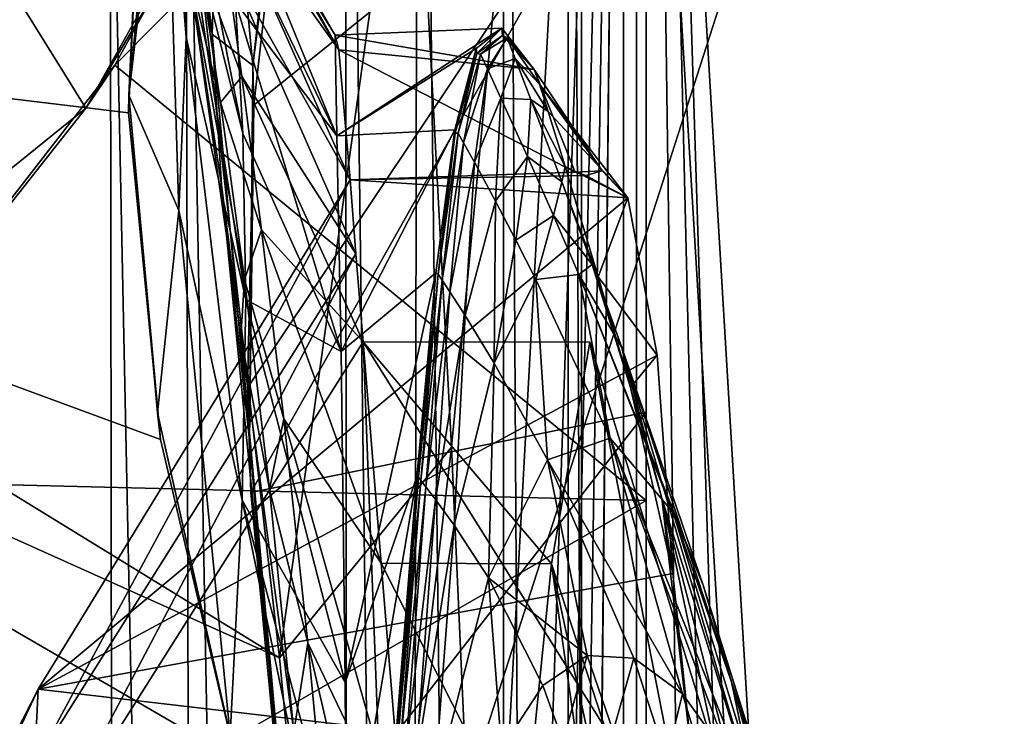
# Model space of a CAD drawing. Header units: metres. Extents: x -1004 to 0, y -708 to 0.
# Tile 114 of 123: x -79 to -35, y -160 to -129. Entities that reach past the tile are written whole.
import ezdxf

# ---------------------------------------------------------------- set-up
doc = ezdxf.new("R2010")
doc.units = ezdxf.units.M

msp = doc.modelspace()

# ---------------------------------------------------------------- linework, layer by layer
at = {"layer": 'top01'}
for points in [[(-51.296959, -64.567253, 2063.059814), (-32.904652, -648.418274, 2063.059814), (-4.296958, -31.427202, 2063.059814)], [(-4.296958, -31.427202, 163.059692), (-32.904652, -648.418274, 163.059692), (-51.296959, -64.567253, 163.059692)], [(-51.296959, -64.567253, 163.059692), (-51.296959, -150.247864, 234.532043), (-51.297009, -106.742073, 225.005692)], [(-51.296959, -64.567253, 163.059692), (-51.296959, -299.856018, 182.753937), (-51.296974, -276.233704, 187.369766)], [(-51.296974, -276.233704, 187.369766), (-51.296974, -253.044647, 193.818451), (-51.296959, -64.567253, 163.059692)], [(-51.296974, -253.044647, 193.818451), (-51.296951, -230.434845, 202.071503), (-51.296959, -64.567253, 163.059692)], [(-51.296959, -64.567253, 163.059692), (-51.296951, -230.434845, 202.071503), (-51.29697, -208.546082, 212.081375)], [(-51.29697, -208.546082, 212.081375), (-51.296959, -187.512817, 223.782303), (-51.296959, -64.567253, 163.059692)], [(-51.296959, -347.814911, 179.059677), (-51.296963, -323.764984, 179.983154), (-51.296959, -64.567253, 163.059692)], [(-51.296963, -323.764984, 179.983154), (-51.296959, -299.856018, 182.753937), (-51.296959, -64.567253, 163.059692)], [(-51.296959, -64.567253, 2063.059814), (-51.296959, -118.422134, 2043.606323), (-51.296959, -146.285629, 2038.852905)], [(-51.296959, -146.285629, 2038.852905), (-51.296959, -277.705139, 2033.451294), (-51.296959, -64.567253, 2063.059814)], [(-51.296959, -277.705139, 2033.451294), (-51.296959, -312.635376, 2036.812866), (-51.296959, -64.567253, 2063.059814)], [(-51.296959, -64.567253, 2063.059814), (-51.296959, -312.635376, 2036.812866), (-51.296959, -347.78183, 2037.928223)], [(-51.296959, -64.567253, 2063.059814), (-51.296959, -347.78183, 2037.928223), (-51.296959, -642.418274, 2063.059814)], [(-51.296959, -347.814911, 179.059677), (-51.296959, -64.567253, 163.059692), (-51.296959, -642.418274, 163.059692)], [(-51.296959, -187.512817, 223.782303), (-51.296959, -150.247864, 234.532043), (-51.296959, -64.567253, 163.059692)], [(-51.296959, -642.418274, 2063.059814), (-43.296959, -642.418274, 2063.059814), (-51.296959, -64.567253, 2063.059814)], [(-43.296959, -642.418274, 2063.059814), (-37.296959, -644.026001, 2063.059814), (-51.296959, -64.567253, 2063.059814)], [(-51.296959, -64.567253, 2063.059814), (-37.296959, -644.026001, 2063.059814), (-32.904652, -648.418274, 2063.059814)], [(-51.296959, -64.567253, 163.059692), (-32.904652, -648.418274, 163.059692), (-37.296959, -644.026001, 163.059692)], [(-37.296959, -644.026001, 163.059692), (-43.296959, -642.418274, 163.059692), (-51.296959, -64.567253, 163.059692)], [(-43.296959, -642.418274, 163.059692), (-51.296959, -642.418274, 163.059692), (-51.296959, -64.567253, 163.059692)], [(-75.098503, -130.748138, 235.300919), (-51.297009, -106.742073, 225.005692), (-51.296959, -150.247864, 234.532043)], [(-75.098503, -130.748138, 235.300919), (-63.672161, -109.96917, 228.172577), (-51.297009, -106.742073, 225.005692)], [(-73.785011, -118.116562, 664.052795), (-74.473923, -132.097748, 664.052795), (-71.999008, -106.799194, 832.505737)], [(-74.473923, -132.097748, 664.052795), (-72.818375, -118.016731, 832.506165), (-71.999008, -106.799194, 832.505737)], [(-75.098503, -130.748138, 235.300919), (-76.386337, -132.673309, 411.261017), (-63.672161, -109.96917, 228.172577)], [(-76.386337, -132.673309, 411.261017), (-67.108543, -117.083633, 439.727539), (-63.672161, -109.96917, 228.172577)], [(-72.992783, -110.300514, 1677.561035), (-73.043495, -115.726936, 1677.590332), (-70.737762, -129.359818, 1846.119507)], [(-70.737762, -129.359818, 1846.119507), (-70.297783, -116.014801, 1846.054688), (-72.992783, -110.300514, 1677.561035)], [(-68.912605, -130.754578, 2014.056641), (-67.061584, -114.057724, 2014.056641), (-70.297783, -116.014801, 1846.054688)], [(-66.83709, -114.469032, 2041.267578), (-67.061584, -114.057724, 2014.056641), (-68.912605, -130.754578, 2014.056641)], [(-68.866982, -132.542404, 2038.459351), (-66.83709, -114.469032, 2041.267578), (-68.912605, -130.754578, 2014.056641)], [(-66.83709, -114.469032, 2041.267578), (-68.866982, -132.542404, 2038.459351), (-51.296959, -118.422134, 2043.606323)], [(-70.737762, -129.359818, 1846.119507), (-73.043495, -115.726936, 1677.590332), (-72.622223, -121.222565, 1677.619751)], [(-68.912605, -130.754578, 2014.056641), (-70.297783, -116.014801, 1846.054688), (-70.737762, -129.359818, 1846.119507)], [(-80.019218, -126.816399, 439.931702), (-67.108543, -117.083633, 439.727539), (-76.386337, -132.673309, 411.261017)], [(-131.362518, -126.032402, 661.173096), (-74.484612, -132.885864, 662.662537), (-73.810669, -118.203377, 662.680176)], [(-73.810669, -118.203377, 662.680176), (-74.484612, -132.885864, 662.662537), (-74.473923, -132.097748, 664.052795)], [(-72.818375, -118.016731, 832.506165), (-74.473923, -132.097748, 664.052795), (-72.229256, -137.257721, 748.230103)], [(-73.785011, -118.116562, 664.052795), (-73.810669, -118.203377, 662.680176), (-74.473923, -132.097748, 664.052795)], [(-72.229256, -137.257721, 748.230103), (-71.895271, -129.499039, 832.506592), (-72.818375, -118.016731, 832.506165)], [(-71.895271, -129.499039, 832.506592), (-72.033684, -123.057747, 916.86908), (-72.818375, -118.016731, 832.506165)], [(-69.361267, -133.804932, 916.862549), (-69.680695, -127.925674, 1001.289124), (-72.49057, -117.950134, 1001.30426)], [(-69.361267, -133.804932, 916.862549), (-72.49057, -117.950134, 1001.30426), (-72.033684, -123.057747, 916.86908)], [(-51.296959, -118.422134, 2043.606323), (-68.866982, -132.542404, 2038.459351), (-69.144615, -145.203262, 2035.872192)], [(-69.144615, -145.203262, 2035.872192), (-69.00531, -149.892181, 2034.781128), (-51.296959, -118.422134, 2043.606323)], [(-69.00531, -149.892181, 2034.781128), (-51.296959, -146.285629, 2038.852905), (-51.296959, -118.422134, 2043.606323)], [(-70.761681, -119.756485, 1254.885742), (-65.058067, -130.062836, 1361.605957), (-70.828056, -120.221909, 1339.487183)], [(-70.481354, -120.891762, 1170.311646), (-65.221497, -129.404694, 1218.034302), (-70.761681, -119.756485, 1254.885742)], [(-65.221497, -129.404694, 1218.034302), (-65.058067, -130.062836, 1361.605957), (-70.761681, -119.756485, 1254.885742)], [(-65.058067, -130.062836, 1361.605957), (-70.604752, -122.295242, 1424.101196), (-70.828056, -120.221909, 1339.487183)], [(-70.311211, -136.105164, 1846.151978), (-72.622223, -121.222565, 1677.619751), (-71.728966, -126.787392, 1677.64917)], [(-70.311211, -136.105164, 1846.151978), (-70.737762, -129.359818, 1846.119507), (-72.622223, -121.222565, 1677.619751)], [(-70.087547, -123.618057, 1085.775757), (-65.14875, -133.910812, 1074.574097), (-70.481354, -120.891762, 1170.311646)], [(-65.14875, -133.910812, 1074.574097), (-65.221497, -129.404694, 1218.034302), (-70.481354, -120.891762, 1170.311646)], [(-65.058067, -130.062836, 1361.605957), (-64.558083, -135.886749, 1505.210205), (-70.604752, -122.295242, 1424.101196)], [(-64.558083, -135.886749, 1505.210205), (-70.114845, -125.973671, 1508.698364), (-70.604752, -122.295242, 1424.101196)], [(-69.229706, -141.246155, 832.507019), (-69.361267, -133.804932, 916.862549), (-72.033684, -123.057747, 916.86908)], [(-72.033684, -123.057747, 916.86908), (-71.895271, -129.499039, 832.506592), (-69.229706, -141.246155, 832.507019)], [(-69.680695, -127.925674, 1001.289124), (-65.14875, -133.910812, 1074.574097), (-70.087547, -123.618057, 1085.775757)], [(-69.684868, -161.822006, 662.788147), (-131.362518, -126.032402, 661.173096), (-167.226578, -161.581223, 660.234009)], [(-69.684868, -161.822006, 662.788147), (-73.041176, -147.512085, 662.700317), (-131.362518, -126.032402, 661.173096)], [(-73.041176, -147.512085, 662.700317), (-74.484612, -132.885864, 662.662537), (-131.362518, -126.032402, 661.173096)], [(-71.33503, -125.984749, 1593.224854), (-70.363724, -132.421432, 1677.678711), (-71.728966, -126.787392, 1677.64917)], [(-70.114845, -125.973671, 1508.698364), (-69.406158, -131.251907, 1593.245117), (-71.33503, -125.984749, 1593.224854)], [(-69.406158, -131.251907, 1593.245117), (-70.363724, -132.421432, 1677.678711), (-71.33503, -125.984749, 1593.224854)], [(-64.558083, -135.886749, 1505.210205), (-64.289635, -139.191696, 1556.095215), (-70.114845, -125.973671, 1508.698364)], [(-64.289635, -139.191696, 1556.095215), (-69.406158, -131.251907, 1593.245117), (-70.114845, -125.973671, 1508.698364)], [(-80.019218, -126.816399, 439.931702), (-76.386337, -132.673309, 411.261017), (-86.825264, -141.088165, 411.512451)], [(-71.728966, -126.787392, 1677.64917), (-70.363724, -132.421432, 1677.678711), (-69.2836, -140.342804, 1762.019897)], [(-69.453644, -142.899063, 1846.18457), (-70.311211, -136.105164, 1846.151978), (-71.728966, -126.787392, 1677.64917)], [(-71.728966, -126.787392, 1677.64917), (-69.2836, -140.342804, 1762.019897), (-69.453644, -142.899063, 1846.18457)], [(-64.958824, -143.579193, 931.267273), (-69.680695, -127.925674, 1001.289124), (-69.361267, -133.804932, 916.862549)], [(-64.958824, -143.579193, 931.267273), (-65.14875, -133.910812, 1074.574097), (-69.680695, -127.925674, 1001.289124)], [(-57.751389, -129.094269, 1289.743774), (-65.221497, -129.404694, 1218.034302), (-65.14875, -133.910812, 1074.574097)], [(-57.751389, -129.094269, 1289.743774), (-56.304451, -130.946869, 1394.581665), (-65.221497, -129.404694, 1218.034302)], [(-58.907238, -129.992844, 1184.889771), (-57.751389, -129.094269, 1289.743774), (-65.14875, -133.910812, 1074.574097)], [(-58.907238, -129.992844, 1184.889771), (-58.878532, -130.218628, 1184.59668), (-57.751389, -129.094269, 1289.743774)], [(-58.878532, -130.218628, 1184.59668), (-57.720955, -129.416367, 1289.515747), (-57.751389, -129.094269, 1289.743774)], [(-57.751389, -129.094269, 1289.743774), (-57.720955, -129.416367, 1289.515747), (-56.304451, -130.946869, 1394.581665)], [(-69.386475, -150.239624, 748.233459), (-71.895271, -129.499039, 832.506592), (-72.229256, -137.257721, 748.230103)], [(-71.895271, -129.499039, 832.506592), (-69.386475, -150.239624, 748.233459), (-69.229706, -141.246155, 832.507019)], [(-69.061707, -147.553055, 2014.056641), (-70.737762, -129.359818, 1846.119507), (-70.311211, -136.105164, 1846.151978)], [(-69.061707, -147.553055, 2014.056641), (-68.912605, -130.754578, 2014.056641), (-70.737762, -129.359818, 1846.119507)], [(-56.304451, -130.946869, 1394.581665), (-65.058067, -130.062836, 1361.605957), (-65.221497, -129.404694, 1218.034302)], [(-58.708557, -130.259491, 1184.605469), (-57.720955, -129.416367, 1289.515747), (-58.878532, -130.218628, 1184.59668)], [(-58.708557, -130.259491, 1184.605469), (-57.521301, -129.525818, 1289.509521), (-57.720955, -129.416367, 1289.515747)], [(-58.402294, -130.912247, 1184.765869), (-57.521301, -129.525818, 1289.509521), (-58.708557, -130.259491, 1184.605469)], [(-58.402294, -130.912247, 1184.765869), (-57.163467, -130.444611, 1289.664307), (-57.521301, -129.525818, 1289.509521)], [(-57.720955, -129.416367, 1289.515747), (-57.521301, -129.525818, 1289.509521), (-56.304451, -130.946869, 1394.581665)], [(-56.304451, -130.946869, 1394.581665), (-57.521301, -129.525818, 1289.509521), (-56.065727, -131.590454, 1394.450562)], [(-57.521301, -129.525818, 1289.509521), (-57.163467, -130.444611, 1289.664307), (-56.065727, -131.590454, 1394.450562)], [(-58.907238, -129.992844, 1184.889771), (-65.14875, -133.910812, 1074.574097), (-59.86441, -133.644272, 1080.093384)], [(-56.304451, -130.946869, 1394.581665), (-54.474373, -135.546539, 1499.328979), (-65.058067, -130.062836, 1361.605957)], [(-54.474373, -135.546539, 1499.328979), (-64.558083, -135.886749, 1505.210205), (-65.058067, -130.062836, 1361.605957)], [(-59.86441, -133.644272, 1080.093384), (-59.84301, -133.79599, 1079.788452), (-58.907238, -129.992844, 1184.889771)], [(-59.84301, -133.79599, 1079.788452), (-58.878532, -130.218628, 1184.59668), (-58.907238, -129.992844, 1184.889771)], [(-59.708359, -133.789291, 1079.803833), (-58.878532, -130.218628, 1184.59668), (-59.84301, -133.79599, 1079.788452)], [(-59.708359, -133.789291, 1079.803833), (-58.708557, -130.259491, 1184.605469), (-58.878532, -130.218628, 1184.59668)], [(-59.466309, -134.223206, 1079.950684), (-58.708557, -130.259491, 1184.605469), (-59.708359, -133.789291, 1079.803833)], [(-59.466309, -134.223206, 1079.950684), (-58.402294, -130.912247, 1184.765869), (-58.708557, -130.259491, 1184.605469)], [(-57.795288, -132.219696, 1185.087036), (-57.163467, -130.444611, 1289.664307), (-58.402294, -130.912247, 1184.765869)], [(-57.795288, -132.219696, 1185.087036), (-56.45443, -132.284622, 1289.974121), (-57.163467, -130.444611, 1289.664307)], [(-56.065727, -131.590454, 1394.450562), (-57.163467, -130.444611, 1289.664307), (-55.682434, -132.820892, 1394.575317)], [(-57.163467, -130.444611, 1289.664307), (-56.45443, -132.284622, 1289.974121), (-55.682434, -132.820892, 1394.575317)], [(-89.513191, -149.309341, 241.204956), (-89.513191, -149.309341, 384.994965), (-75.098503, -130.748138, 235.300919)], [(-89.513191, -149.309341, 384.994965), (-76.386337, -132.673309, 411.261017), (-75.098503, -130.748138, 235.300919)], [(-89.513191, -149.309341, 241.204956), (-75.098503, -130.748138, 235.300919), (-51.296959, -150.247864, 234.532043)], [(-68.866982, -132.542404, 2038.459351), (-68.912605, -130.754578, 2014.056641), (-69.061707, -147.553055, 2014.056641)], [(-58.986629, -135.092499, 1080.244751), (-58.402294, -130.912247, 1184.765869), (-59.466309, -134.223206, 1079.950684)], [(-58.986629, -135.092499, 1080.244751), (-57.795288, -132.219696, 1185.087036), (-58.402294, -130.912247, 1184.765869)], [(-56.065727, -131.590454, 1394.450562), (-53.254955, -135.480453, 1498.611572), (-56.304451, -130.946869, 1394.581665)], [(-53.254955, -135.480453, 1498.611572), (-54.474373, -135.546539, 1499.328979), (-56.304451, -130.946869, 1394.581665)], [(-69.406158, -131.251907, 1593.245117), (-68.526497, -138.124664, 1677.708252), (-70.363724, -132.421432, 1677.678711)], [(-64.289635, -139.191696, 1556.095215), (-63.970272, -143.144623, 1606.939331), (-69.406158, -131.251907, 1593.245117)], [(-63.970272, -143.144623, 1606.939331), (-68.526497, -138.124664, 1677.708252), (-69.406158, -131.251907, 1593.245117)], [(-55.682434, -132.820892, 1394.575317), (-52.109013, -136.685059, 1498.151978), (-56.065727, -131.590454, 1394.450562)], [(-52.109013, -136.685059, 1498.151978), (-53.254955, -135.480453, 1498.611572), (-56.065727, -131.590454, 1394.450562)], [(-74.473923, -132.097748, 664.052795), (-74.484612, -132.885864, 662.662537), (-73.041176, -147.512085, 662.700317)], [(-74.473923, -132.097748, 664.052795), (-73.041176, -147.512085, 662.700317), (-73.18959, -146.317444, 664.052795)], [(-74.473923, -132.097748, 664.052795), (-73.18959, -146.317444, 664.052795), (-72.229256, -137.257721, 748.230103)], [(-58.04493, -136.836823, 1080.83374), (-57.795288, -132.219696, 1185.087036), (-58.986629, -135.092499, 1080.244751)], [(-58.04493, -136.836823, 1080.83374), (-56.603344, -134.842163, 1185.730225), (-57.795288, -132.219696, 1185.087036)], [(-56.603344, -134.842163, 1185.730225), (-56.45443, -132.284622, 1289.974121), (-57.795288, -132.219696, 1185.087036)], [(-56.603344, -134.842163, 1185.730225), (-55.062881, -135.974258, 1290.594849), (-56.45443, -132.284622, 1289.974121)], [(-55.062881, -135.974258, 1290.594849), (-54.923618, -135.28476, 1394.825317), (-56.45443, -132.284622, 1289.974121)], [(-56.45443, -132.284622, 1289.974121), (-54.923618, -135.28476, 1394.825317), (-55.682434, -132.820892, 1394.575317)], [(-76.386337, -132.673309, 411.261017), (-89.513191, -149.309341, 384.994965), (-86.825264, -141.088165, 411.512451)], [(-70.363724, -132.421432, 1677.678711), (-68.526497, -138.124664, 1677.708252), (-69.2836, -140.342804, 1762.019897)], [(-69.144615, -145.203262, 2035.872192), (-68.866982, -132.542404, 2038.459351), (-69.061707, -147.553055, 2014.056641)], [(-54.923618, -135.28476, 1394.825317), (-52.109013, -136.685059, 1498.151978), (-55.682434, -132.820892, 1394.575317)], [(-65.14875, -133.910812, 1074.574097), (-64.958824, -143.579193, 931.267273), (-59.86441, -133.644272, 1080.093384)], [(-59.86441, -133.644272, 1080.093384), (-64.958824, -143.579193, 931.267273), (-60.716808, -140.045395, 975.428162)], [(-60.716808, -140.045395, 975.428162), (-60.605923, -140.109039, 975.171082), (-59.86441, -133.644272, 1080.093384)], [(-60.605923, -140.109039, 975.171082), (-59.84301, -133.79599, 1079.788452), (-59.86441, -133.644272, 1080.093384)], [(-69.229706, -141.246155, 832.507019), (-64.958824, -143.579193, 931.267273), (-69.361267, -133.804932, 916.862549)], [(-60.430862, -140.372421, 975.290161), (-59.708359, -133.789291, 1079.803833), (-60.605923, -140.109039, 975.171082)], [(-60.605923, -140.109039, 975.171082), (-59.708359, -133.789291, 1079.803833), (-59.84301, -133.79599, 1079.788452)], [(-60.430862, -140.372421, 975.290161), (-59.466309, -134.223206, 1079.950684), (-59.708359, -133.789291, 1079.803833)], [(-60.084061, -140.900223, 975.528625), (-59.466309, -134.223206, 1079.950684), (-60.430862, -140.372421, 975.290161)], [(-60.084061, -140.900223, 975.528625), (-58.986629, -135.092499, 1080.244751), (-59.466309, -134.223206, 1079.950684)], [(-57.126892, -138.588776, 1081.422974), (-56.603344, -134.842163, 1185.730225), (-58.04493, -136.836823, 1080.83374)], [(-57.126892, -138.588776, 1081.422974), (-55.440956, -137.474716, 1186.373657), (-56.603344, -134.842163, 1185.730225)], [(-55.440956, -137.474716, 1186.373657), (-55.062881, -135.974258, 1290.594849), (-56.603344, -134.842163, 1185.730225)], [(-59.403732, -141.9599, 976.006165), (-58.986629, -135.092499, 1080.244751), (-60.084061, -140.900223, 975.528625)], [(-59.403732, -141.9599, 976.006165), (-58.04493, -136.836823, 1080.83374), (-58.986629, -135.092499, 1080.244751)], [(-53.437065, -140.224274, 1395.326538), (-54.923618, -135.28476, 1394.825317), (-55.062881, -135.974258, 1290.594849)], [(-52.109013, -136.685059, 1498.151978), (-54.923618, -135.28476, 1394.825317), (-53.437065, -140.224274, 1395.326538)], [(-54.474373, -135.546539, 1499.328979), (-53.99699, -135.687088, 1499.077759), (-64.558083, -135.886749, 1505.210205)], [(-53.99699, -135.687088, 1499.077759), (-52.109013, -136.685059, 1498.151978), (-64.558083, -135.886749, 1505.210205)], [(-53.254955, -135.480453, 1498.611572), (-53.99699, -135.687088, 1499.077759), (-54.474373, -135.546539, 1499.328979)], [(-53.99699, -135.687088, 1499.077759), (-53.254955, -135.480453, 1498.611572), (-52.109013, -136.685059, 1498.151978)], [(-64.289635, -139.191696, 1556.095215), (-64.558083, -135.886749, 1505.210205), (-78.692848, -162.095596, 1562.10791)], [(-64.558083, -135.886749, 1505.210205), (-78.531273, -158.697357, 1517.080933), (-78.692848, -162.095596, 1562.10791)], [(-64.558083, -135.886749, 1505.210205), (-52.109013, -136.685059, 1498.151978), (-78.531273, -158.697357, 1517.080933)], [(-67.508873, -164.453156, 2014.056641), (-70.311211, -136.105164, 1846.151978), (-69.453644, -142.899063, 1846.18457)], [(-67.508873, -164.453156, 2014.056641), (-69.061707, -147.553055, 2014.056641), (-70.311211, -136.105164, 1846.151978)], [(-55.440956, -137.474716, 1186.373657), (-53.70686, -139.676666, 1291.215698), (-55.062881, -135.974258, 1290.594849)], [(-53.70686, -139.676666, 1291.215698), (-53.437065, -140.224274, 1395.326538), (-55.062881, -135.974258, 1290.594849)], [(-52.109013, -136.685059, 1498.151978), (-50.798847, -143.741669, 1498.590332), (-78.531273, -158.697357, 1517.080933)], [(-50.798847, -143.741669, 1498.590332), (-52.109013, -136.685059, 1498.151978), (-53.437065, -140.224274, 1395.326538)], [(-58.096649, -144.095428, 976.961487), (-58.04493, -136.836823, 1080.83374), (-59.403732, -141.9599, 976.006165)], [(-58.096649, -144.095428, 976.961487), (-57.126892, -138.588776, 1081.422974), (-58.04493, -136.836823, 1080.83374)], [(-73.18959, -146.317444, 664.052795), (-69.932014, -160.77565, 664.052795), (-72.229256, -137.257721, 748.230103)], [(-69.932014, -160.77565, 664.052795), (-69.386475, -150.239624, 748.233459), (-72.229256, -137.257721, 748.230103)], [(-56.232807, -140.348297, 1082.011841), (-55.440956, -137.474716, 1186.373657), (-57.126892, -138.588776, 1081.422974)], [(-56.232807, -140.348297, 1082.011841), (-54.308479, -140.117294, 1187.016357), (-55.440956, -137.474716, 1186.373657)], [(-54.308479, -140.117294, 1187.016357), (-53.70686, -139.676666, 1291.215698), (-55.440956, -137.474716, 1186.373657)], [(-69.2836, -140.342804, 1762.019897), (-68.526497, -138.124664, 1677.708252), (-67.523651, -146.586639, 1762.054321)], [(-68.526497, -138.124664, 1677.708252), (-63.165272, -153.060364, 1709.092896), (-67.523651, -146.586639, 1762.054321)], [(-63.970272, -143.144623, 1606.939331), (-63.165272, -153.060364, 1709.092896), (-68.526497, -138.124664, 1677.708252)], [(-58.096649, -144.095428, 976.961487), (-56.232807, -140.348297, 1082.011841), (-57.126892, -138.588776, 1081.422974)], [(-78.692848, -162.095596, 1562.10791), (-78.48407, -166.14267, 1606.55957), (-64.289635, -139.191696, 1556.095215)], [(-78.48407, -166.14267, 1606.55957), (-63.970272, -143.144623, 1606.939331), (-64.289635, -139.191696, 1556.095215)], [(-54.308479, -140.117294, 1187.016357), (-52.386765, -143.391785, 1291.835449), (-53.70686, -139.676666, 1291.215698)], [(-52.386765, -143.391785, 1291.835449), (-51.99213, -145.179489, 1395.827393), (-53.70686, -139.676666, 1291.215698)], [(-51.99213, -145.179489, 1395.827393), (-53.437065, -140.224274, 1395.326538), (-53.70686, -139.676666, 1291.215698)], [(-64.958824, -143.579193, 931.267273), (-64.770729, -158.407867, 788.155823), (-60.716808, -140.045395, 975.428162)], [(-60.716808, -140.045395, 975.428162), (-64.770729, -158.407867, 788.155823), (-61.565319, -149.188065, 870.966614)], [(-61.565319, -149.188065, 870.966614), (-61.495564, -149.208435, 870.773499), (-60.716808, -140.045395, 975.428162)], [(-61.495564, -149.208435, 870.773499), (-60.605923, -140.109039, 975.171082), (-60.716808, -140.045395, 975.428162)], [(-61.38306, -149.350418, 870.855469), (-60.605923, -140.109039, 975.171082), (-61.495564, -149.208435, 870.773499)], [(-61.38306, -149.350418, 870.855469), (-60.430862, -140.372421, 975.290161), (-60.605923, -140.109039, 975.171082)], [(-52.901218, -147.459061, 1084.358643), (-54.308479, -140.117294, 1187.016357), (-56.232807, -140.348297, 1082.011841)], [(-52.901218, -147.459061, 1084.358643), (-50.084049, -150.783951, 1189.575684), (-54.308479, -140.117294, 1187.016357)], [(-50.084049, -150.783951, 1189.575684), (-48.734596, -154.048477, 1242.012695), (-54.308479, -140.117294, 1187.016357)], [(-54.308479, -140.117294, 1187.016357), (-48.734596, -154.048477, 1242.012695), (-52.386765, -143.391785, 1291.835449)], [(-50.798847, -143.741669, 1498.590332), (-53.437065, -140.224274, 1395.326538), (-51.99213, -145.179489, 1395.827393)], [(-69.2836, -140.342804, 1762.019897), (-68.165054, -149.741516, 1846.217285), (-69.453644, -142.899063, 1846.18457)], [(-68.165054, -149.741516, 1846.217285), (-69.2836, -140.342804, 1762.019897), (-67.523651, -146.586639, 1762.054321)], [(-61.160267, -149.635056, 871.019653), (-60.430862, -140.372421, 975.290161), (-61.38306, -149.350418, 870.855469)], [(-61.160267, -149.635056, 871.019653), (-60.084061, -140.900223, 975.528625), (-60.430862, -140.372421, 975.290161)], [(-55.702709, -148.428741, 978.865662), (-56.232807, -140.348297, 1082.011841), (-58.096649, -144.095428, 976.961487)], [(-55.702709, -148.428741, 978.865662), (-52.901218, -147.459061, 1084.358643), (-56.232807, -140.348297, 1082.011841)], [(-60.723545, -150.206894, 871.348511), (-60.084061, -140.900223, 975.528625), (-61.160267, -149.635056, 871.019653)], [(-60.723545, -150.206894, 871.348511), (-59.403732, -141.9599, 976.006165), (-60.084061, -140.900223, 975.528625)], [(-69.386475, -150.239624, 748.233459), (-64.770729, -158.407867, 788.155823), (-69.229706, -141.246155, 832.507019)], [(-64.770729, -158.407867, 788.155823), (-64.958824, -143.579193, 931.267273), (-69.229706, -141.246155, 832.507019)], [(-59.885921, -151.360901, 872.006348), (-59.403732, -141.9599, 976.006165), (-60.723545, -150.206894, 871.348511)], [(-59.885921, -151.360901, 872.006348), (-58.096649, -144.095428, 976.961487), (-59.403732, -141.9599, 976.006165)], [(-67.078468, -160.610153, 1930.239868), (-67.508873, -164.453156, 2014.056641), (-69.453644, -142.899063, 1846.18457)], [(-69.453644, -142.899063, 1846.18457), (-68.165054, -149.741516, 1846.217285), (-67.078468, -160.610153, 1930.239868)], [(-63.970272, -143.144623, 1606.939331), (-78.48407, -166.14267, 1606.55957), (-53.598221, -415.729309, 1607.211182)], [(-63.165272, -153.060364, 1709.092896), (-63.970272, -143.144623, 1606.939331), (-55.527405, -153.090485, 1709.410889)], [(-63.970272, -143.144623, 1606.939331), (-53.811878, -143.16069, 1607.205688), (-55.527405, -153.090485, 1709.410889)], [(-53.811878, -143.16069, 1607.205688), (-63.970272, -143.144623, 1606.939331), (-44.190613, -174.690308, 1607.45752)], [(-63.970272, -143.144623, 1606.939331), (-53.598221, -415.729309, 1607.211182), (-44.190613, -174.690308, 1607.45752)], [(-55.527405, -153.090485, 1709.410889), (-53.811878, -143.16069, 1607.205688), (-46.454559, -180.919632, 1659.758545)], [(-53.811878, -143.16069, 1607.205688), (-44.190613, -174.690308, 1607.45752), (-46.454559, -180.919632, 1659.758545)], [(-78.531273, -158.697357, 1517.080933), (-50.798847, -143.741669, 1498.590332), (-50.091324, -153.520462, 1499.820679)], [(-48.734596, -154.048477, 1242.012695), (-47.473293, -158.37471, 1294.298584), (-52.386765, -143.391785, 1291.835449)], [(-52.386765, -143.391785, 1291.835449), (-47.473293, -158.37471, 1294.298584), (-46.347298, -163.756195, 1346.405273)], [(-46.347298, -163.756195, 1346.405273), (-50.589294, -150.15036, 1396.326782), (-52.386765, -143.391785, 1291.835449)], [(-50.589294, -150.15036, 1396.326782), (-51.99213, -145.179489, 1395.827393), (-52.386765, -143.391785, 1291.835449)], [(-50.091324, -153.520462, 1499.820679), (-50.798847, -143.741669, 1498.590332), (-51.99213, -145.179489, 1395.827393)], [(-58.358223, -153.708572, 873.31781), (-58.096649, -144.095428, 976.961487), (-59.885921, -151.360901, 872.006348)], [(-58.358223, -153.708572, 873.31781), (-55.702709, -148.428741, 978.865662), (-58.096649, -144.095428, 976.961487)], [(-69.061707, -147.553055, 2014.056641), (-69.00531, -149.892181, 2034.781128), (-69.144615, -145.203262, 2035.872192)], [(-50.091324, -153.520462, 1499.820679), (-51.99213, -145.179489, 1395.827393), (-50.589294, -150.15036, 1396.326782)], [(-73.041176, -147.512085, 662.700317), (-69.684868, -161.822006, 662.788147), (-73.18959, -146.317444, 664.052795)], [(-73.18959, -146.317444, 664.052795), (-69.684868, -161.822006, 662.788147), (-69.932014, -160.77565, 664.052795)], [(-69.00531, -149.892181, 2034.781128), (-67.377388, -166.943253, 2030.19043), (-51.296959, -146.285629, 2038.852905)], [(-67.377388, -166.943253, 2030.19043), (-51.296959, -173.434464, 2030.984619), (-51.296959, -146.285629, 2038.852905)], [(-51.296959, -173.434464, 2030.984619), (-51.296959, -243.203781, 2027.884521), (-51.296959, -146.285629, 2038.852905)], [(-51.296959, -243.203781, 2027.884521), (-51.296959, -277.705139, 2033.451294), (-51.296959, -146.285629, 2038.852905)], [(-66.445435, -156.632523, 1846.25), (-68.165054, -149.741516, 1846.217285), (-67.523651, -146.586639, 1762.054321)], [(-67.523651, -146.586639, 1762.054321), (-63.165272, -153.060364, 1709.092896), (-62.129181, -165.601181, 1811.041748)], [(-67.523651, -146.586639, 1762.054321), (-62.129181, -165.601181, 1811.041748), (-66.445435, -156.632523, 1846.25)], [(-67.508873, -164.453156, 2014.056641), (-67.377388, -166.943253, 2030.19043), (-69.061707, -147.553055, 2014.056641)], [(-67.377388, -166.943253, 2030.19043), (-69.00531, -149.892181, 2034.781128), (-69.061707, -147.553055, 2014.056641)], [(-49.665676, -158.913925, 1035.893311), (-52.901218, -147.459061, 1084.358643), (-55.702709, -148.428741, 978.865662)], [(-47.462288, -161.988007, 1089.006958), (-45.274464, -166.528168, 1141.935547), (-52.901218, -147.459061, 1084.358643)], [(-45.274464, -166.528168, 1141.935547), (-50.084049, -150.783951, 1189.575684), (-52.901218, -147.459061, 1084.358643)], [(-49.665676, -158.913925, 1035.893311), (-47.462288, -161.988007, 1089.006958), (-52.901218, -147.459061, 1084.358643)], [(-53.931179, -157.186508, 929.301392), (-55.702709, -148.428741, 978.865662), (-58.358223, -153.708572, 873.31781)], [(-51.83556, -157.311859, 982.64209), (-49.665676, -158.913925, 1035.893311), (-55.702709, -148.428741, 978.865662)], [(-53.931179, -157.186508, 929.301392), (-51.83556, -157.311859, 982.64209), (-55.702709, -148.428741, 978.865662)], [(-77.689262, -165.469803, 241.4319), (-103.117104, -165.247604, 245.932571), (-89.513191, -149.309341, 241.204956)], [(-77.689262, -165.469803, 241.4319), (-89.513191, -149.309341, 241.204956), (-51.296959, -150.247864, 234.532043)], [(-64.770729, -158.407867, 788.155823), (-64.714561, -167.756699, 716.686584), (-61.565319, -149.188065, 870.966614)], [(-61.565319, -149.188065, 870.966614), (-64.714561, -167.756699, 716.686584), (-62.521641, -161.059662, 766.780884)], [(-62.483521, -161.073639, 766.676025), (-61.565319, -149.188065, 870.966614), (-62.521641, -161.059662, 766.780884)], [(-62.483521, -161.073639, 766.676025), (-61.495564, -149.208435, 870.773499), (-61.565319, -149.188065, 870.966614)], [(-62.423401, -161.143845, 766.716797), (-61.495564, -149.208435, 870.773499), (-62.483521, -161.073639, 766.676025)], [(-62.423401, -161.143845, 766.716797), (-61.38306, -149.350418, 870.855469), (-61.495564, -149.208435, 870.773499)], [(-62.304272, -161.284592, 766.798462), (-61.38306, -149.350418, 870.855469), (-62.423401, -161.143845, 766.716797)], [(-62.304272, -161.284592, 766.798462), (-61.160267, -149.635056, 871.019653), (-61.38306, -149.350418, 870.855469)], [(-68.165054, -149.741516, 1846.217285), (-66.445435, -156.632523, 1846.25), (-67.078468, -160.610153, 1930.239868)], [(-62.070435, -161.567383, 766.961975), (-61.160267, -149.635056, 871.019653), (-62.304272, -161.284592, 766.798462)], [(-62.070435, -161.567383, 766.961975), (-60.723545, -150.206894, 871.348511), (-61.160267, -149.635056, 871.019653)], [(-51.296959, -167.408905, 237.01796), (-77.689262, -165.469803, 241.4319), (-51.296959, -150.247864, 234.532043)], [(-64.702461, -172.914627, 680.97583), (-69.386475, -150.239624, 748.233459), (-69.932014, -160.77565, 664.052795)], [(-64.702461, -172.914627, 680.97583), (-64.714561, -167.756699, 716.686584), (-69.386475, -150.239624, 748.233459)], [(-64.714561, -167.756699, 716.686584), (-64.770729, -158.407867, 788.155823), (-69.386475, -150.239624, 748.233459)], [(-61.620667, -162.138107, 767.289185), (-60.723545, -150.206894, 871.348511), (-62.070435, -161.567383, 766.961975)], [(-61.620667, -162.138107, 767.289185), (-59.885921, -151.360901, 872.006348), (-60.723545, -150.206894, 871.348511)], [(-51.296959, -187.512817, 223.782303), (-51.296959, -167.408905, 237.01796), (-51.296959, -150.247864, 234.532043)], [(-45.407639, -170.184647, 1398.303101), (-50.589294, -150.15036, 1396.326782), (-46.347298, -163.756195, 1346.405273)], [(-49.194324, -162.124847, 1500.701904), (-50.589294, -150.15036, 1396.326782), (-44.710655, -177.649078, 1449.959351)], [(-44.710655, -177.649078, 1449.959351), (-50.589294, -150.15036, 1396.326782), (-45.407639, -170.184647, 1398.303101)], [(-49.194324, -162.124847, 1500.701904), (-50.091324, -153.520462, 1499.820679), (-50.589294, -150.15036, 1396.326782)], [(-45.274464, -166.528168, 1141.935547), (-46.3629, -161.593384, 1192.114502), (-50.084049, -150.783951, 1189.575684)], [(-46.3629, -161.593384, 1192.114502), (-48.734596, -154.048477, 1242.012695), (-50.084049, -150.783951, 1189.575684)], [(-60.795399, -163.299728, 767.941467), (-59.885921, -151.360901, 872.006348), (-61.620667, -162.138107, 767.289185)], [(-60.795399, -163.299728, 767.941467), (-58.358223, -153.708572, 873.31781), (-59.885921, -151.360901, 872.006348)], [(-62.129181, -165.601181, 1811.041748), (-63.165272, -153.060364, 1709.092896), (-56.807217, -165.636627, 1811.334106)], [(-63.165272, -153.060364, 1709.092896), (-55.527405, -153.090485, 1709.410889), (-56.807217, -165.636627, 1811.334106)], [(-56.807217, -165.636627, 1811.334106), (-55.527405, -153.090485, 1709.410889), (-50.19915, -190.39064, 1764.676392)], [(-50.19915, -190.39064, 1764.676392), (-55.527405, -153.090485, 1709.410889), (-48.451099, -186.161316, 1712.274536)], [(-55.527405, -153.090485, 1709.410889), (-46.454559, -180.919632, 1659.758545), (-48.451099, -186.161316, 1712.274536)], [(-50.091324, -153.520462, 1499.820679), (-49.194324, -162.124847, 1500.701904), (-78.531273, -158.697357, 1517.080933)], [(-57.769611, -161.376511, 822.548096), (-58.358223, -153.708572, 873.31781), (-60.795399, -163.299728, 767.941467)], [(-55.919121, -158.541092, 875.920166), (-53.931179, -157.186508, 929.301392), (-58.358223, -153.708572, 873.31781)], [(-57.769611, -161.376511, 822.548096), (-55.919121, -158.541092, 875.920166), (-58.358223, -153.708572, 873.31781)], [(-46.3629, -161.593384, 1192.114502), (-44.681759, -166.941498, 1244.543579), (-48.734596, -154.048477, 1242.012695)], [(-44.681759, -166.941498, 1244.543579), (-47.473293, -158.37471, 1294.298584), (-48.734596, -154.048477, 1242.012695)], [(-67.078468, -160.610153, 1930.239868), (-66.445435, -156.632523, 1846.25), (-65.339661, -168.25705, 1930.261841)], [(-62.129181, -165.601181, 1811.041748), (-60.845432, -180.76712, 1912.71875), (-66.445435, -156.632523, 1846.25)], [(-66.445435, -156.632523, 1846.25), (-60.845432, -180.76712, 1912.71875), (-65.339661, -168.25705, 1930.261841)], [(-55.021271, -161.011337, 877.21167), (-53.931179, -157.186508, 929.301392), (-55.919121, -158.541092, 875.920166)], [(-55.021271, -161.011337, 877.21167), (-52.771202, -160.584381, 930.897583), (-53.931179, -157.186508, 929.301392)], [(-52.771202, -160.584381, 930.897583), (-51.83556, -157.311859, 982.64209), (-53.931179, -157.186508, 929.301392)], [(-52.771202, -160.584381, 930.897583), (-50.383091, -161.839386, 984.515442), (-51.83556, -157.311859, 982.64209)], [(-50.383091, -161.839386, 984.515442), (-49.665676, -158.913925, 1035.893311), (-51.83556, -157.311859, 982.64209)], [(-78.692848, -162.095596, 1562.10791), (-78.531273, -158.697357, 1517.080933), (-91.372894, -186.216644, 1567.505737)], [(-78.531273, -158.697357, 1517.080933), (-90.857948, -182.803024, 1527.758789), (-91.372894, -186.216644, 1567.505737)], [(-49.194324, -162.124847, 1500.701904), (-90.857948, -182.803024, 1527.758789), (-78.531273, -158.697357, 1517.080933)], [(-57.769611, -161.376511, 822.548096), (-55.021271, -161.011337, 877.21167), (-55.919121, -158.541092, 875.920166)], [(-47.473293, -158.37471, 1294.298584), (-43.164295, -173.539688, 1296.734009), (-46.347298, -163.756195, 1346.405273)], [(-44.681759, -166.941498, 1244.543579), (-43.164295, -173.539688, 1296.734009), (-47.473293, -158.37471, 1294.298584)], [(-49.665676, -158.913925, 1035.893311), (-50.383091, -161.839386, 984.515442), (-47.902218, -164.771896, 1038.005737)], [(-47.462288, -161.988007, 1089.006958), (-49.665676, -158.913925, 1035.893311), (-47.902218, -164.771896, 1038.005737)]]:
    msp.add_3dface(points, dxfattribs=at)
at = {"layer": 'top0123410'}
for points in [[(-13.024684, -13.027127, 2065.279785), (-51.722702, -51.725147, 2065.279785), (-51.722702, -651.754395, 2065.279785)], [(-13.024684, -691.0271, 2065.279785), (-13.024684, -13.027127, 2065.279785), (-51.722702, -651.754395, 2065.279785)], [(-16.024683, -16.027126, 2063.023682), (-16.024683, -688.0271, 2063.023682), (-54.193558, -54.196003, 2063.023682)], [(-51.722702, -651.754395, 2065.279785), (-51.722702, -51.725147, 2065.279785), (-54.78347, -54.785912, 2076.154297)], [(-54.193558, -54.196003, 2063.023682), (-54.193558, -649.662598, 2063.023682), (-57.681248, -57.683689, 2075.415039)], [(-54.193558, -54.196003, 2063.023682), (-16.024683, -688.0271, 2063.023682), (-54.193558, -649.662598, 2063.023682)], [(-54.78347, -644.735474, 2076.154297), (-54.78347, -54.785912, 2076.154297), (-61.497997, -80.844612, 2094.340576)], [(-54.78347, -644.735474, 2076.154297), (-51.722702, -651.754395, 2065.279785), (-54.78347, -54.785912, 2076.154297)], [(-64.764374, -86.017784, 2094.30249), (-57.681248, -57.683689, 2075.415039), (-57.681248, -641.664001, 2075.415039)], [(-54.193558, -649.662598, 2063.023682), (-57.681248, -641.664001, 2075.415039), (-57.681248, -57.683689, 2075.415039)], [(-61.497997, -80.844612, 2094.340576), (-71.917648, -108.310623, 2112.649414), (-62.438725, -629.733337, 2096.331055)], [(-62.438725, -629.733337, 2096.331055), (-54.78347, -644.735474, 2076.154297), (-61.497997, -80.844612, 2094.340576)], [(-75.315742, -113.109207, 2112.361572), (-64.764374, -86.017784, 2094.30249), (-64.493912, -628.053528, 2093.727783)], [(-64.493912, -628.053528, 2093.727783), (-64.764374, -86.017784, 2094.30249), (-57.681248, -641.664001, 2075.415039)], [(-71.917648, -108.310623, 2112.649414), (-932.131714, -108.310646, 2112.649414), (-85.591209, -133.342072, 2129.335449)], [(-71.917648, -108.310623, 2112.649414), (-85.591209, -133.342072, 2129.335449), (-70.910439, -616.819275, 2111.159668)], [(-71.917648, -108.310623, 2112.649414), (-70.910439, -616.819275, 2111.159668), (-62.438725, -629.733337, 2096.331055)], [(-929.595459, -111.251724, 2111.123535), (-75.315742, -113.109207, 2112.361572), (-89.123558, -137.687225, 2128.745361)], [(-89.123558, -137.687225, 2128.745361), (-75.315742, -113.109207, 2112.361572), (-74.528259, -612.724854, 2111.231445)], [(-74.528259, -612.724854, 2111.231445), (-75.315742, -113.109207, 2112.361572), (-64.493912, -628.053528, 2093.727783)], [(-85.591209, -133.342072, 2129.335449), (-81.185715, -603.50061, 2124.563965), (-70.910439, -616.819275, 2111.159668)], [(-88.515694, -595.288635, 2128.133789), (-89.123558, -137.687225, 2128.745361), (-74.528259, -612.724854, 2111.231445)]]:
    msp.add_3dface(points, dxfattribs=at)
at = {"layer": 'top0123459'}
for points in [[(-10, -10, 90), (-787.024658, -653.266907, 90), (-994.049377, -10, 90)], [(-217.024689, -653.266907, 90), (-787.024658, -653.266907, 90), (-10, -10, 90)], [(-10.00001, -694.05426, 90), (-217.024689, -653.266907, 90), (-10, -10, 90)], [(-15.487401, -23.447599, 163.059708), (-52.298355, -67.223717, 163.059708), (-15.487411, -680.606628, 163.059708)], [(-67.72126, -157.298248, 115.592468), (-214.452972, -67.146957, 117.166069), (-262.337708, -69.78093, 117.120087)], [(-67.72126, -157.298248, 115.592468), (-71.243141, -126.714966, 116.126305), (-214.452972, -67.146957, 117.166069)], [(-61.770744, -114.769554, 139.593002), (-60.009808, -147.861404, 139.32608), (-52.298355, -67.223717, 163.059708)], [(-52.298355, -67.223717, 163.059708), (-60.009808, -147.861404, 139.32608), (-58.526066, -180.982635, 139.058655)], [(-58.526066, -180.982635, 139.058655), (-57.320004, -214.128204, 138.790802), (-52.298355, -67.223717, 163.059708)], [(-57.320004, -214.128204, 138.790802), (-56.392021, -247.293091, 138.522614), (-52.298355, -67.223717, 163.059708)], [(-56.392021, -247.293091, 138.522614), (-55.742416, -280.47226, 138.254166), (-52.298355, -67.223717, 163.059708)], [(-55.742416, -280.47226, 138.254166), (-55.930687, -413.230865, 137.179672), (-52.298355, -67.223717, 163.059708)], [(-52.298355, -67.223717, 163.059708), (-55.930687, -413.230865, 137.179672), (-52.298355, -636.830505, 163.059708)], [(-52.298355, -67.223717, 163.059708), (-52.298355, -636.830505, 163.059708), (-15.487411, -680.606628, 163.059708)], [(-64.753777, -187.940262, 115.05761), (-262.337708, -69.78093, 117.120087), (-310.246368, -71.936356, 117.082466)], [(-64.753777, -187.940262, 115.05761), (-67.72126, -157.298248, 115.592468), (-262.337708, -69.78093, 117.120087)], [(-358.174194, -73.613029, 117.0532), (-64.753777, -187.940262, 115.05761), (-310.246368, -71.936356, 117.082466)], [(-406.116364, -74.810768, 117.032295), (-62.341656, -218.630981, 114.521904), (-358.174194, -73.613029, 117.0532)], [(-62.341656, -218.630981, 114.521904), (-64.753777, -187.940262, 115.05761), (-358.174194, -73.613029, 117.0532)], [(-489.911804, -508.234253, 109.466858), (-59.186478, -280.118256, 113.448639), (-406.116364, -74.810768, 117.032295)], [(-59.186478, -280.118256, 113.448639), (-60.485687, -249.360321, 113.985519), (-406.116364, -74.810768, 117.032295)], [(-406.116364, -74.810768, 117.032295), (-60.485687, -249.360321, 113.985519), (-62.341656, -218.630981, 114.521904)], [(-71.243141, -126.714966, 116.126305), (-67.72126, -157.298248, 115.592468), (-61.770744, -114.769554, 139.593002)], [(-67.72126, -157.298248, 115.592468), (-60.009808, -147.861404, 139.32608), (-61.770744, -114.769554, 139.593002)], [(-67.72126, -157.298248, 115.592468), (-64.753777, -187.940262, 115.05761), (-60.009808, -147.861404, 139.32608)], [(-60.009808, -147.861404, 139.32608), (-64.753777, -187.940262, 115.05761), (-58.526066, -180.982635, 139.058655)]]:
    msp.add_3dface(points, dxfattribs=at)

doc.saveas('drawing.dxf')
